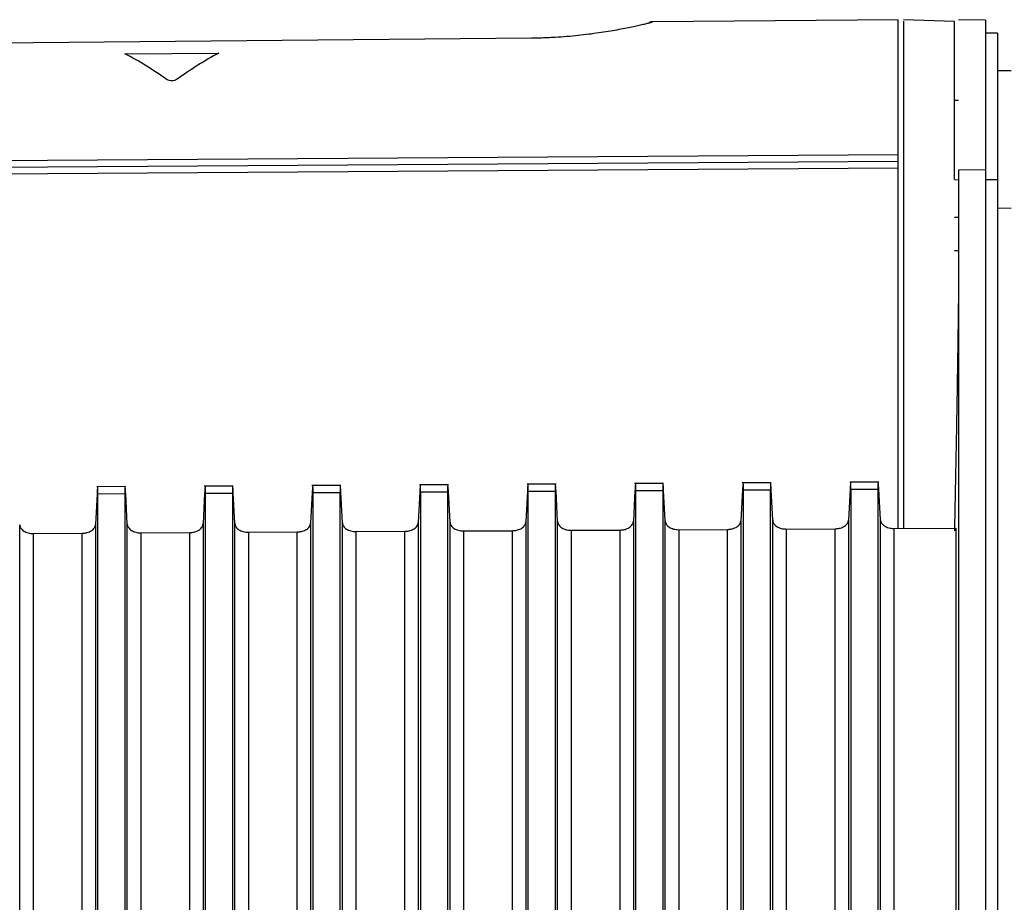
# Model space of a CAD drawing. Header units: millimetres. Extents: x -103 to 103, y -42 to 108.
# Tile 18 of 26: x -67 to -31, y 75 to 108. Entities that reach past the tile are written whole.
import ezdxf

# ---------------------------------------------------------------- set-up
doc = ezdxf.new("R2010")
doc.units = ezdxf.units.MM

msp = doc.modelspace()

# ---------------------------------------------------------------- linework, layer by layer
at = {"color": 7, "linetype": 'Continuous', "lineweight": 25}
for p, q in [((-34.7, 107.5), (-43.837, 107.42)), ((-34.7, 88.603), (-34.7, 107.5)), ((-32.6, 107.434), (-34.502, 107.5)), ((-31.449, 107.496), (-32.451, 107.487)), ((-31, 107), (-31.454, 107)), ((-31, 107), (-31, 19.866)), ((-48.333, 106.811), (-75.042, 106.562)), ((-63.45, 106.231), (-59.95, 106.26)), ((-30.5, 105.596), (-31, 105.6)), ((-32.449, 104.5), (-32.601, 104.5)), ((-88.2, 102.123), (-34.7, 102.486)), ((-88.2, 101.881), (-34.7, 102.239)), ((-34.7, 101.981), (-88.2, 101.629)), ((-31.45, 101.915), (-32.45, 101.908)), ((-32.6, 101.554), (-32.45, 101.547)), ((-31, 101.542), (-31.45, 101.542)), ((-30.5, 100.486), (-31, 100.489)), ((-32.45, 100.14), (-32.6, 100.14)), ((-32.6, 98.913), (-32.45, 98.921)), ((-63.417, 90.138), (-64.494, 90.132)), ((-59.417, 90.162), (-60.494, 90.156)), ((-55.417, 90.186), (-56.494, 90.179)), ((-51.417, 90.21), (-52.494, 90.203)), ((-47.417, 90.234), (-48.494, 90.227)), ((-43.417, 90.257), (-44.494, 90.251)), ((-39.417, 90.281), (-40.494, 90.275)), ((-35.417, 90.305), (-36.494, 90.299)), ((-64.482, 89.875), (-64.542, 88.73)), ((-63.45, 89.866), (-64.45, 89.86)), ((-64.45, 22.014), (-64.45, 89.86)), ((-63.45, 89.866), (-63.45, 22.008)), ((-63.359, 88.743), (-63.418, 89.881)), ((-60.482, 89.899), (-60.542, 88.754)), ((-59.45, 89.889), (-60.45, 89.884)), ((-60.45, 21.988), (-60.45, 89.884)), ((-59.45, 89.889), (-59.45, 21.982)), ((-59.359, 88.767), (-59.418, 89.905)), ((-56.482, 89.923), (-56.542, 88.778)), ((-55.45, 89.913), (-56.45, 89.907)), ((-56.45, 21.962), (-56.45, 89.907)), ((-55.45, 89.913), (-55.45, 21.956)), ((-55.359, 88.791), (-55.418, 89.929)), ((-52.482, 89.947), (-52.542, 88.802)), ((-51.45, 89.937), (-52.45, 89.931)), ((-52.45, 21.936), (-52.45, 89.931)), ((-51.45, 89.937), (-51.45, 21.93)), ((-51.359, 88.814), (-51.418, 89.953)), ((-48.482, 89.97), (-48.542, 88.825)), ((-47.45, 89.961), (-48.45, 89.955)), ((-48.45, 21.91), (-48.45, 89.955)), ((-47.45, 89.961), (-47.45, 21.904)), ((-47.359, 88.838), (-47.418, 89.977)), ((-44.482, 89.994), (-44.542, 88.849)), ((-43.45, 89.985), (-44.45, 89.979)), ((-44.45, 21.884), (-44.45, 89.979)), ((-43.45, 89.985), (-43.45, 21.878)), ((-43.359, 88.862), (-43.418, 90.001)), ((-40.482, 90.018), (-40.542, 88.873)), ((-39.45, 90.009), (-40.45, 90.003)), ((-40.45, 21.858), (-40.45, 90.003)), ((-39.45, 90.009), (-39.45, 21.852)), ((-39.359, 88.886), (-39.418, 90.024)), ((-36.482, 90.042), (-36.542, 88.897)), ((-35.45, 90.033), (-36.45, 90.027)), ((-36.45, 21.832), (-36.45, 90.027)), ((-35.45, 90.033), (-35.45, 21.826)), ((-35.359, 88.91), (-35.418, 90.048)), ((-34.855, 88.586), (-32.558, 88.6)), ((-66.855, 88.395), (-65.037, 88.406)), ((-62.855, 88.419), (-61.037, 88.43)), ((-58.855, 88.443), (-57.037, 88.454)), ((-54.855, 88.467), (-53.037, 88.477)), ((-50.855, 88.49), (-49.037, 88.501)), ((-46.855, 88.514), (-45.037, 88.525)), ((-42.855, 88.538), (-41.037, 88.549)), ((-38.855, 88.562), (-37.037, 88.573))]:
    msp.add_line(p, q, dxfattribs=at)
msp.add_arc((-43.834, 107.117), 0.3, 90.4997, 116.8446, dxfattribs=at)
for points, knots in [([(-43.837, 107.417), (-43.837, 107.416), (-43.839, 107.414), (-43.85, 107.408), (-43.868, 107.401), (-43.893, 107.393), (-43.941, 107.379), (-44.029, 107.355), (-44.18, 107.317), (-44.369, 107.273), (-44.67, 107.207), (-45.133, 107.116), (-45.697, 107.023), (-46.197, 106.955), (-46.595, 106.91), (-47.011, 106.871), (-47.396, 106.843), (-47.739, 106.826), (-48.035, 106.816), (-48.234, 106.813), (-48.333, 106.811)], [0, 0, 0, 0, 0.024992, 0.049995, 0.075048, 0.100193, 0.125469, 0.187815, 0.250592, 0.312805, 0.375278, 0.500118, 0.625164, 0.687828, 0.749908, 0.812857, 0.875156, 0.91703, 0.958569, 1, 1, 1, 1]), ([(-43.837, 107.42), (-43.872, 107.418), (-43.925, 107.414), (-43.969, 107.385), (-43.983, 107.375)], [0, 0, 0, 0, 0.667924, 1, 1, 1, 1]), ([(-34.5, 107.446), (-34.5, 107.446), (-34.5, 107.448), (-34.5, 106.893), (-34.5, 105.866), (-34.5, 104.368), (-34.5, 102.456), (-34.5, 100.165), (-34.5, 97.546), (-34.5, 94.654), (-34.5, 91.651), (-34.5, 89.577), (-34.5, 88.588)], [0, 0, 0, 0, 0.069617, 0.174023, 0.278428, 0.382833, 0.487239, 0.591644, 0.696049, 0.800455, 0.90486, 1, 1, 1, 1]), ([(-32.6, 101.554), (-32.6, 102.489), (-32.6, 103.329), (-32.6, 104.79), (-32.6, 105.411), (-32.6, 106.414), (-32.6, 106.795), (-32.6, 107.305), (-32.6, 107.434), (-32.6, 107.434)], [0, 0, 0, 0, 0.25, 0.25, 0.5, 0.5, 0.75, 0.75, 1, 1, 1, 1]), ([(-31.45, 107.483), (-31.45, 107.422), (-31.45, 107.298), (-31.45, 106.18), (-31.45, 104.449), (-31.45, 102.759), (-31.45, 101.915)], [0, 0, 0, 0, 0.243146, 0.49543, 0.747715, 1, 1, 1, 1]), ([(-61.529, 105.271), (-61.564, 105.245), (-61.63, 105.228), (-61.77, 105.227), (-61.837, 105.243), (-61.872, 105.268)], [0, 0, 0, 0, 0.5, 0.5, 1, 1, 1, 1]), ([(-31.45, 101.915), (-31.45, 101.411), (-31.45, 100.405), (-31.45, 98.886), (-31.45, 97.359), (-31.45, 95.824), (-31.45, 94.282), (-31.45, 92.732), (-31.45, 91.174), (-31.45, 89.608), (-31.45, 88.034), (-31.45, 86.453), (-31.45, 84.863), (-31.45, 83.266), (-31.45, 81.661), (-31.45, 79.645), (-31.45, 77.211), (-31.45, 74.348), (-31.45, 71.463), (-31.45, 68.555), (-31.45, 65.625), (-31.45, 62.673), (-31.45, 59.699), (-31.45, 57.698), (-31.45, 56.697)], [0, 0, 0, 0, 0.035723, 0.071442, 0.107157, 0.142869, 0.178579, 0.214288, 0.249996, 0.285704, 0.321413, 0.357124, 0.392837, 0.428554, 0.464275, 0.5, 0.562513, 0.625014, 0.687507, 0.749996, 0.812486, 0.87498, 0.937483, 1, 1, 1, 1]), ([(-32.45, 97.842), (-32.451, 97.705), (-32.454, 97.432), (-32.459, 97.014), (-32.464, 96.589), (-32.47, 96.158), (-32.476, 95.721), (-32.482, 95.277), (-32.489, 94.827), (-32.495, 94.37), (-32.503, 93.908), (-32.51, 93.44), (-32.518, 92.967), (-32.527, 92.488), (-32.535, 92.004), (-32.544, 91.515), (-32.554, 91.022), (-32.563, 90.523), (-32.574, 90.021), (-32.584, 89.514), (-32.595, 89.004), (-32.602, 88.661), (-32.606, 88.49)], [0, 0, 0, 0, 0.048417, 0.097, 0.14575, 0.194666, 0.243749, 0.292999, 0.342415, 0.391998, 0.441748, 0.491664, 0.541747, 0.591997, 0.642413, 0.692997, 0.743747, 0.794664, 0.845747, 0.896998, 0.948416, 1, 1, 1, 1]), ([(-64.47, 90.067), (-64.471, 90.055), (-64.473, 90.032), (-64.476, 89.987), (-64.479, 89.935), (-64.481, 89.895), (-64.482, 89.875)], [0, 0, 0, 0, 0.252454, 0.501812, 0.750258, 1, 1, 1, 1]), ([(-64.45, 89.86), (-64.451, 89.932), (-64.452, 90.077), (-64.456, 90.153), (-64.459, 90.131), (-64.46, 90.13)], [0, 0, 0, 0, 0.492469, 0.984729, 1, 1, 1, 1]), ([(-63.44, 90.136), (-63.441, 90.137), (-63.444, 90.159), (-63.448, 90.082), (-63.449, 89.938), (-63.45, 89.866)], [0, 0, 0, 0, 0.014823, 0.506349, 1, 1, 1, 1]), ([(-63.418, 89.881), (-63.419, 89.902), (-63.421, 89.942), (-63.424, 89.993), (-63.427, 90.039), (-63.429, 90.062), (-63.43, 90.074)], [0, 0, 0, 0, 0.251046, 0.499938, 0.748861, 1, 1, 1, 1]), ([(-60.47, 90.091), (-60.471, 90.079), (-60.473, 90.056), (-60.476, 90.011), (-60.479, 89.959), (-60.481, 89.919), (-60.482, 89.899)], [0, 0, 0, 0, 0.252454, 0.501812, 0.750258, 1, 1, 1, 1]), ([(-60.45, 89.884), (-60.451, 89.956), (-60.452, 90.1), (-60.456, 90.177), (-60.459, 90.154), (-60.46, 90.154)], [0, 0, 0, 0, 0.492468, 0.984726, 1, 1, 1, 1]), ([(-59.44, 90.16), (-59.441, 90.161), (-59.444, 90.183), (-59.448, 90.106), (-59.449, 89.962), (-59.45, 89.889)], [0, 0, 0, 0, 0.014826, 0.506351, 1, 1, 1, 1]), ([(-59.418, 89.905), (-59.419, 89.925), (-59.421, 89.966), (-59.424, 90.017), (-59.427, 90.062), (-59.429, 90.086), (-59.43, 90.098)], [0, 0, 0, 0, 0.251046, 0.499938, 0.748861, 1, 1, 1, 1]), ([(-56.47, 90.115), (-56.471, 90.103), (-56.473, 90.08), (-56.476, 90.035), (-56.479, 89.983), (-56.481, 89.943), (-56.482, 89.923)], [0, 0, 0, 0, 0.2524538, 0.5018119, 0.7502578, 1, 1, 1, 1]), ([(-56.45, 89.907), (-56.451, 89.98), (-56.452, 90.124), (-56.456, 90.201), (-56.459, 90.178), (-56.46, 90.178)], [0, 0, 0, 0, 0.492467, 0.984723, 1, 1, 1, 1]), ([(-55.44, 90.184), (-55.441, 90.184), (-55.444, 90.207), (-55.448, 90.13), (-55.449, 89.986), (-55.45, 89.913)], [0, 0, 0, 0, 0.014829, 0.506352, 1, 1, 1, 1]), ([(-55.418, 89.929), (-55.419, 89.949), (-55.421, 89.99), (-55.424, 90.041), (-55.427, 90.086), (-55.429, 90.11), (-55.43, 90.121)], [0, 0, 0, 0, 0.251046, 0.499938, 0.748861, 1, 1, 1, 1]), ([(-52.47, 90.139), (-52.471, 90.127), (-52.473, 90.104), (-52.476, 90.058), (-52.479, 90.007), (-52.481, 89.967), (-52.482, 89.947)], [0, 0, 0, 0, 0.252454, 0.501812, 0.750258, 1, 1, 1, 1]), ([(-52.45, 89.931), (-52.451, 90.004), (-52.452, 90.148), (-52.456, 90.225), (-52.459, 90.202), (-52.46, 90.201)], [0, 0, 0, 0, 0.492465, 0.98472, 1, 1, 1, 1]), ([(-51.44, 90.208), (-51.441, 90.208), (-51.444, 90.231), (-51.448, 90.153), (-51.449, 90.009), (-51.45, 89.937)], [0, 0, 0, 0, 0.014832, 0.506354, 1, 1, 1, 1]), ([(-51.418, 89.953), (-51.419, 89.973), (-51.421, 90.013), (-51.424, 90.065), (-51.427, 90.11), (-51.429, 90.134), (-51.43, 90.145)], [0, 0, 0, 0, 0.251046, 0.499938, 0.748861, 1, 1, 1, 1]), ([(-48.47, 90.163), (-48.471, 90.151), (-48.473, 90.127), (-48.476, 90.082), (-48.479, 90.031), (-48.481, 89.991), (-48.482, 89.97)], [0, 0, 0, 0, 0.252454, 0.501812, 0.750258, 1, 1, 1, 1]), ([(-48.45, 89.955), (-48.451, 90.027), (-48.452, 90.172), (-48.456, 90.249), (-48.459, 90.226), (-48.46, 90.225)], [0, 0, 0, 0, 0.492464, 0.984717, 1, 1, 1, 1]), ([(-47.44, 90.231), (-47.441, 90.232), (-47.444, 90.255), (-47.448, 90.177), (-47.449, 90.033), (-47.45, 89.961)], [0, 0, 0, 0, 0.0148351, 0.5063552, 1, 1, 1, 1]), ([(-47.418, 89.977), (-47.419, 89.997), (-47.421, 90.037), (-47.424, 90.089), (-47.427, 90.134), (-47.429, 90.157), (-47.43, 90.169)], [0, 0, 0, 0, 0.251046, 0.499938, 0.748861, 1, 1, 1, 1]), ([(-44.47, 90.187), (-44.471, 90.175), (-44.473, 90.151), (-44.476, 90.106), (-44.479, 90.055), (-44.481, 90.014), (-44.482, 89.994)], [0, 0, 0, 0, 0.252454, 0.501812, 0.750258, 1, 1, 1, 1]), ([(-44.45, 89.979), (-44.451, 90.051), (-44.452, 90.196), (-44.456, 90.273), (-44.459, 90.25), (-44.46, 90.249)], [0, 0, 0, 0, 0.492462, 0.984714, 1, 1, 1, 1]), ([(-43.44, 90.255), (-43.441, 90.256), (-43.444, 90.279), (-43.448, 90.201), (-43.449, 90.057), (-43.45, 89.985)], [0, 0, 0, 0, 0.014838, 0.506357, 1, 1, 1, 1]), ([(-43.418, 90.001), (-43.419, 90.021), (-43.421, 90.061), (-43.424, 90.113), (-43.427, 90.158), (-43.429, 90.181), (-43.43, 90.193)], [0, 0, 0, 0, 0.251046, 0.499938, 0.748861, 1, 1, 1, 1]), ([(-40.47, 90.21), (-40.471, 90.199), (-40.473, 90.175), (-40.476, 90.13), (-40.479, 90.079), (-40.481, 90.038), (-40.482, 90.018)], [0, 0, 0, 0, 0.252454, 0.5018121, 0.750258, 1, 1, 1, 1]), ([(-40.45, 90.003), (-40.451, 90.075), (-40.452, 90.22), (-40.456, 90.297), (-40.459, 90.274), (-40.46, 90.273)], [0, 0, 0, 0, 0.4924605, 0.9847107, 1, 1, 1, 1]), ([(-39.44, 90.279), (-39.441, 90.28), (-39.444, 90.303), (-39.448, 90.225), (-39.449, 90.081), (-39.45, 90.009)], [0, 0, 0, 0, 0.014841, 0.506358, 1, 1, 1, 1]), ([(-39.418, 90.024), (-39.419, 90.045), (-39.421, 90.085), (-39.424, 90.137), (-39.427, 90.182), (-39.429, 90.205), (-39.43, 90.217)], [0, 0, 0, 0, 0.251046, 0.499938, 0.748861, 1, 1, 1, 1]), ([(-36.47, 90.234), (-36.471, 90.222), (-36.473, 90.199), (-36.476, 90.154), (-36.479, 90.102), (-36.481, 90.062), (-36.482, 90.042)], [0, 0, 0, 0, 0.252454, 0.501812, 0.750258, 1, 1, 1, 1]), ([(-36.45, 90.027), (-36.451, 90.099), (-36.452, 90.244), (-36.456, 90.32), (-36.459, 90.298), (-36.46, 90.297)], [0, 0, 0, 0, 0.492459, 0.984708, 1, 1, 1, 1]), ([(-35.44, 90.303), (-35.441, 90.304), (-35.444, 90.326), (-35.448, 90.249), (-35.449, 90.105), (-35.45, 90.033)], [0, 0, 0, 0, 0.014844, 0.50636, 1, 1, 1, 1]), ([(-35.418, 90.048), (-35.419, 90.069), (-35.421, 90.109), (-35.424, 90.16), (-35.427, 90.206), (-35.429, 90.229), (-35.43, 90.241)], [0, 0, 0, 0, 0.251046, 0.499938, 0.748861, 1, 1, 1, 1]), ([(-67.359, 54.768), (-67.359, 55.33), (-67.359, 56.455), (-67.359, 58.134), (-67.359, 59.806), (-67.359, 61.472), (-67.359, 63.131), (-67.359, 64.783), (-67.359, 66.429), (-67.359, 68.068), (-67.359, 69.699), (-67.359, 71.324), (-67.359, 72.942), (-67.359, 74.552), (-67.359, 76.156), (-67.359, 77.752), (-67.359, 79.341), (-67.359, 80.923), (-67.359, 82.497), (-67.359, 84.064), (-67.359, 85.624), (-67.359, 87.176), (-67.359, 88.205), (-67.359, 88.719)], [0, 0, 0, 0, 0.047547, 0.095105, 0.142672, 0.190249, 0.237835, 0.285429, 0.33303, 0.380639, 0.428255, 0.475878, 0.523506, 0.571139, 0.618778, 0.66642, 0.714067, 0.761717, 0.80937, 0.857025, 0.904682, 0.952341, 1, 1, 1, 1]), ([(-67.359, 88.719), (-67.357, 88.705), (-67.354, 88.676), (-67.339, 88.634), (-67.313, 88.587), (-67.271, 88.537), (-67.208, 88.488), (-67.132, 88.447), (-67.046, 88.418), (-66.952, 88.398), (-66.887, 88.396), (-66.855, 88.395)], [0, 0, 0, 0, 0.082041, 0.165158, 0.250685, 0.372994, 0.499847, 0.621098, 0.749234, 0.87388, 1, 1, 1, 1]), ([(-65.037, 88.406), (-65.016, 88.407), (-64.974, 88.408), (-64.911, 88.417), (-64.841, 88.433), (-64.765, 88.459), (-64.691, 88.499), (-64.629, 88.548), (-64.583, 88.604), (-64.55, 88.666), (-64.544, 88.708), (-64.542, 88.73)], [0, 0, 0, 0, 0.0819924, 0.1650963, 0.250641, 0.372895, 0.4998387, 0.6210603, 0.7492269, 0.8737898, 1, 1, 1, 1]), ([(-64.542, 88.73), (-64.542, 88.216), (-64.542, 87.187), (-64.542, 85.635), (-64.542, 84.075), (-64.542, 82.508), (-64.542, 80.934), (-64.542, 79.352), (-64.542, 77.763), (-64.542, 76.167), (-64.542, 74.563), (-64.542, 72.952), (-64.542, 71.335), (-64.542, 69.71), (-64.542, 68.078), (-64.542, 66.439), (-64.542, 64.794), (-64.542, 63.142), (-64.542, 61.482), (-64.542, 59.817), (-64.542, 58.144), (-64.542, 56.465), (-64.542, 55.341), (-64.542, 54.778)], [0, 0, 0, 0, 0.047659, 0.095318, 0.142975, 0.19063, 0.238283, 0.285933, 0.33358, 0.381223, 0.428861, 0.476495, 0.524123, 0.571745, 0.619361, 0.66697, 0.714572, 0.762166, 0.809751, 0.857328, 0.904895, 0.952453, 1, 1, 1, 1]), ([(-63.359, 54.791), (-63.359, 55.353), (-63.359, 56.478), (-63.359, 58.157), (-63.359, 59.829), (-63.359, 61.495), (-63.359, 63.154), (-63.359, 64.807), (-63.359, 66.452), (-63.359, 68.091), (-63.359, 69.723), (-63.359, 71.347), (-63.359, 72.965), (-63.359, 74.576), (-63.359, 76.179), (-63.359, 77.776), (-63.359, 79.365), (-63.359, 80.947), (-63.359, 82.521), (-63.359, 84.088), (-63.359, 85.647), (-63.359, 87.2), (-63.359, 88.229), (-63.359, 88.743)], [0, 0, 0, 0, 0.047547, 0.095105, 0.142672, 0.190249, 0.237835, 0.285429, 0.33303, 0.380639, 0.428255, 0.475878, 0.523506, 0.571139, 0.618777, 0.66642, 0.714067, 0.761717, 0.80937, 0.857025, 0.904682, 0.952341, 1, 1, 1, 1]), ([(-63.359, 88.743), (-63.357, 88.729), (-63.354, 88.7), (-63.339, 88.658), (-63.313, 88.611), (-63.271, 88.56), (-63.208, 88.512), (-63.132, 88.471), (-63.046, 88.442), (-62.952, 88.422), (-62.887, 88.42), (-62.855, 88.419)], [0, 0, 0, 0, 0.0820414, 0.1651579, 0.2506846, 0.3729936, 0.4998473, 0.6210982, 0.7492342, 0.8738802, 1, 1, 1, 1]), ([(-61.037, 88.43), (-61.016, 88.43), (-60.974, 88.432), (-60.911, 88.441), (-60.841, 88.456), (-60.765, 88.483), (-60.691, 88.523), (-60.629, 88.572), (-60.583, 88.628), (-60.55, 88.69), (-60.544, 88.732), (-60.542, 88.754)], [0, 0, 0, 0, 0.081992, 0.165096, 0.250641, 0.372895, 0.499839, 0.62106, 0.749227, 0.87379, 1, 1, 1, 1]), ([(-60.542, 88.754), (-60.542, 88.24), (-60.542, 87.211), (-60.542, 85.658), (-60.542, 84.099), (-60.542, 82.532), (-60.542, 80.957), (-60.542, 79.376), (-60.542, 77.786), (-60.542, 76.19), (-60.542, 74.587), (-60.542, 72.976), (-60.542, 71.358), (-60.542, 69.733), (-60.542, 68.101), (-60.542, 66.463), (-60.542, 64.817), (-60.542, 63.165), (-60.542, 61.506), (-60.542, 59.84), (-60.542, 58.167), (-60.542, 56.488), (-60.542, 55.364), (-60.542, 54.801)], [0, 0, 0, 0, 0.047659, 0.095318, 0.142975, 0.19063, 0.238283, 0.285933, 0.33358, 0.381223, 0.428861, 0.476495, 0.524123, 0.571745, 0.619361, 0.66697, 0.714572, 0.762166, 0.809751, 0.857328, 0.904895, 0.952453, 1, 1, 1, 1]), ([(-59.359, 54.814), (-59.359, 55.376), (-59.359, 56.501), (-59.359, 58.18), (-59.359, 59.852), (-59.359, 61.518), (-59.359, 63.177), (-59.359, 64.83), (-59.359, 66.475), (-59.359, 68.114), (-59.359, 69.746), (-59.359, 71.371), (-59.359, 72.989), (-59.359, 74.599), (-59.359, 76.203), (-59.359, 77.799), (-59.359, 79.388), (-59.359, 80.97), (-59.359, 82.545), (-59.359, 84.112), (-59.359, 85.671), (-59.359, 87.224), (-59.359, 88.252), (-59.359, 88.767)], [0, 0, 0, 0, 0.0475473, 0.0951049, 0.1426723, 0.1902491, 0.2378346, 0.2854285, 0.3330302, 0.3806393, 0.4282552, 0.4758775, 0.5235056, 0.5711391, 0.6187775, 0.6664202, 0.7140668, 0.7617168, 0.8093697, 0.8570249, 0.9046821, 0.9523406, 1, 1, 1, 1]), ([(-59.359, 88.767), (-59.357, 88.753), (-59.354, 88.724), (-59.339, 88.682), (-59.313, 88.635), (-59.271, 88.584), (-59.208, 88.535), (-59.132, 88.495), (-59.046, 88.465), (-58.952, 88.446), (-58.887, 88.444), (-58.855, 88.443)], [0, 0, 0, 0, 0.0820414, 0.1651579, 0.2506845, 0.3729936, 0.4998473, 0.6210982, 0.7492342, 0.8738802, 1, 1, 1, 1]), ([(-57.037, 88.454), (-57.016, 88.454), (-56.974, 88.456), (-56.911, 88.465), (-56.841, 88.48), (-56.765, 88.507), (-56.691, 88.547), (-56.629, 88.596), (-56.583, 88.652), (-56.55, 88.713), (-56.544, 88.756), (-56.542, 88.778)], [0, 0, 0, 0, 0.081992, 0.165096, 0.250641, 0.372895, 0.499839, 0.62106, 0.749227, 0.87379, 1, 1, 1, 1]), ([(-56.542, 88.778), (-56.542, 88.263), (-56.542, 87.235), (-56.542, 85.682), (-56.542, 84.123), (-56.542, 82.556), (-56.542, 80.981), (-56.542, 79.399), (-56.542, 77.81), (-56.542, 76.214), (-56.542, 74.61), (-56.542, 72.999), (-56.542, 71.382), (-56.542, 69.757), (-56.542, 68.125), (-56.542, 66.486), (-56.542, 64.84), (-56.542, 63.188), (-56.542, 61.529), (-56.542, 59.863), (-56.542, 58.19), (-56.542, 56.511), (-56.542, 55.387), (-56.542, 54.824)], [0, 0, 0, 0, 0.047659, 0.095318, 0.142975, 0.19063, 0.238283, 0.285933, 0.33358, 0.381223, 0.428861, 0.476495, 0.524123, 0.571745, 0.619361, 0.66697, 0.714572, 0.762166, 0.809751, 0.857328, 0.904895, 0.952453, 1, 1, 1, 1]), ([(-55.359, 54.837), (-55.359, 55.399), (-55.359, 56.524), (-55.359, 58.203), (-55.359, 59.876), (-55.359, 61.541), (-55.359, 63.201), (-55.359, 64.853), (-55.359, 66.499), (-55.359, 68.138), (-55.359, 69.769), (-55.359, 71.394), (-55.359, 73.012), (-55.359, 74.623), (-55.359, 76.226), (-55.359, 77.823), (-55.359, 79.412), (-55.359, 80.994), (-55.359, 82.568), (-55.359, 84.136), (-55.359, 85.695), (-55.359, 87.248), (-55.359, 88.276), (-55.359, 88.791)], [0, 0, 0, 0, 0.047547, 0.095105, 0.142672, 0.190249, 0.237835, 0.285428, 0.33303, 0.380639, 0.428255, 0.475877, 0.523506, 0.571139, 0.618777, 0.66642, 0.714067, 0.761717, 0.80937, 0.857025, 0.904682, 0.952341, 1, 1, 1, 1]), ([(-55.359, 88.791), (-55.357, 88.776), (-55.354, 88.748), (-55.339, 88.706), (-55.313, 88.659), (-55.271, 88.608), (-55.208, 88.559), (-55.132, 88.519), (-55.046, 88.489), (-54.952, 88.47), (-54.887, 88.468), (-54.855, 88.467)], [0, 0, 0, 0, 0.082041, 0.165158, 0.250685, 0.372994, 0.499847, 0.621098, 0.749234, 0.87388, 1, 1, 1, 1]), ([(-53.037, 88.477), (-53.016, 88.478), (-52.974, 88.479), (-52.911, 88.488), (-52.841, 88.504), (-52.765, 88.531), (-52.691, 88.571), (-52.629, 88.62), (-52.583, 88.676), (-52.55, 88.737), (-52.544, 88.78), (-52.542, 88.802)], [0, 0, 0, 0, 0.081992, 0.165096, 0.250641, 0.372895, 0.499839, 0.62106, 0.749227, 0.87379, 1, 1, 1, 1]), ([(-52.542, 88.802), (-52.542, 88.287), (-52.542, 87.259), (-52.542, 85.706), (-52.542, 84.146), (-52.542, 82.579), (-52.542, 81.005), (-52.542, 79.423), (-52.542, 77.834), (-52.542, 76.237), (-52.542, 74.634), (-52.542, 73.023), (-52.542, 71.405), (-52.542, 69.78), (-52.542, 68.148), (-52.542, 66.509), (-52.542, 64.864), (-52.542, 63.211), (-52.542, 61.552), (-52.542, 59.886), (-52.542, 58.213), (-52.542, 56.535), (-52.542, 55.41), (-52.542, 54.847)], [0, 0, 0, 0, 0.047659, 0.095318, 0.142975, 0.190631, 0.238283, 0.285933, 0.33358, 0.381223, 0.428861, 0.476495, 0.524123, 0.571745, 0.619361, 0.66697, 0.714572, 0.762166, 0.809751, 0.857328, 0.904895, 0.952453, 1, 1, 1, 1]), ([(-51.359, 54.86), (-51.359, 55.422), (-51.359, 56.547), (-51.359, 58.226), (-51.359, 59.899), (-51.359, 61.565), (-51.359, 63.224), (-51.359, 64.876), (-51.359, 66.522), (-51.359, 68.161), (-51.359, 69.793), (-51.359, 71.418), (-51.359, 73.036), (-51.359, 74.646), (-51.359, 76.25), (-51.359, 77.846), (-51.359, 79.436), (-51.359, 81.018), (-51.359, 82.592), (-51.359, 84.159), (-51.359, 85.719), (-51.359, 87.271), (-51.359, 88.3), (-51.359, 88.814)], [0, 0, 0, 0, 0.047547, 0.095105, 0.142672, 0.190249, 0.237835, 0.285428, 0.33303, 0.380639, 0.428255, 0.475877, 0.523506, 0.571139, 0.618777, 0.66642, 0.714067, 0.761717, 0.80937, 0.857025, 0.904682, 0.952341, 1, 1, 1, 1]), ([(-51.359, 88.814), (-51.357, 88.8), (-51.354, 88.772), (-51.339, 88.73), (-51.313, 88.683), (-51.271, 88.632), (-51.208, 88.583), (-51.132, 88.542), (-51.046, 88.513), (-50.952, 88.493), (-50.887, 88.491), (-50.855, 88.49)], [0, 0, 0, 0, 0.082041, 0.165158, 0.250685, 0.372994, 0.499847, 0.621098, 0.749234, 0.87388, 1, 1, 1, 1]), ([(-49.037, 88.501), (-49.016, 88.502), (-48.974, 88.503), (-48.911, 88.512), (-48.841, 88.528), (-48.765, 88.555), (-48.691, 88.595), (-48.629, 88.644), (-48.583, 88.7), (-48.55, 88.761), (-48.544, 88.804), (-48.542, 88.825)], [0, 0, 0, 0, 0.081992, 0.165096, 0.250641, 0.372895, 0.499839, 0.62106, 0.749227, 0.87379, 1, 1, 1, 1]), ([(-48.542, 88.825), (-48.542, 88.311), (-48.542, 87.282), (-48.542, 85.73), (-48.542, 84.17), (-48.542, 82.603), (-48.542, 81.028), (-48.542, 79.446), (-48.542, 77.857), (-48.542, 76.261), (-48.542, 74.657), (-48.542, 73.046), (-48.542, 71.428), (-48.542, 69.803), (-48.542, 68.171), (-48.542, 66.533), (-48.542, 64.887), (-48.542, 63.234), (-48.542, 61.575), (-48.542, 59.909), (-48.542, 58.236), (-48.542, 56.558), (-48.542, 55.433), (-48.542, 54.87)], [0, 0, 0, 0, 0.0476595, 0.0953181, 0.1429752, 0.1906305, 0.2382834, 0.2859334, 0.3335801, 0.3812228, 0.4288612, 0.4764947, 0.5241228, 0.5717451, 0.619361, 0.66697, 0.7145717, 0.7621656, 0.8097511, 0.8573278, 0.9048952, 0.9524527, 1, 1, 1, 1]), ([(-47.359, 54.883), (-47.359, 55.445), (-47.359, 56.57), (-47.359, 58.249), (-47.359, 59.922), (-47.359, 61.588), (-47.359, 63.247), (-47.359, 64.9), (-47.359, 66.545), (-47.359, 68.184), (-47.359, 69.816), (-47.359, 71.441), (-47.359, 73.059), (-47.359, 74.67), (-47.359, 76.273), (-47.359, 77.87), (-47.359, 79.459), (-47.359, 81.041), (-47.359, 82.616), (-47.359, 84.183), (-47.359, 85.743), (-47.359, 87.295), (-47.359, 88.324), (-47.359, 88.838)], [0, 0, 0, 0, 0.047547, 0.095105, 0.142672, 0.190249, 0.237835, 0.285428, 0.33303, 0.380639, 0.428255, 0.475877, 0.523506, 0.571139, 0.618777, 0.66642, 0.714067, 0.761717, 0.80937, 0.857025, 0.904682, 0.952341, 1, 1, 1, 1]), ([(-47.359, 88.838), (-47.357, 88.824), (-47.354, 88.796), (-47.339, 88.754), (-47.313, 88.706), (-47.271, 88.656), (-47.208, 88.607), (-47.132, 88.566), (-47.046, 88.537), (-46.952, 88.517), (-46.887, 88.515), (-46.855, 88.514)], [0, 0, 0, 0, 0.082041, 0.165158, 0.250685, 0.372994, 0.499847, 0.621098, 0.749234, 0.87388, 1, 1, 1, 1]), ([(-45.037, 88.525), (-45.016, 88.526), (-44.974, 88.527), (-44.911, 88.536), (-44.841, 88.552), (-44.765, 88.579), (-44.691, 88.618), (-44.629, 88.668), (-44.583, 88.724), (-44.55, 88.785), (-44.544, 88.828), (-44.542, 88.849)], [0, 0, 0, 0, 0.081992, 0.165096, 0.250641, 0.372895, 0.499839, 0.62106, 0.749227, 0.87379, 1, 1, 1, 1]), ([(-44.542, 88.849), (-44.542, 88.335), (-44.542, 87.306), (-44.542, 85.753), (-44.542, 84.194), (-44.542, 82.627), (-44.542, 81.052), (-44.542, 79.47), (-44.542, 77.881), (-44.542, 76.284), (-44.542, 74.681), (-44.542, 73.07), (-44.542, 71.452), (-44.542, 69.827), (-44.542, 68.195), (-44.542, 66.556), (-44.542, 64.91), (-44.542, 63.258), (-44.542, 61.598), (-44.542, 59.932), (-44.542, 58.26), (-44.542, 56.581), (-44.542, 55.456), (-44.542, 54.893)], [0, 0, 0, 0, 0.047659, 0.095318, 0.142975, 0.190631, 0.238283, 0.285933, 0.33358, 0.381223, 0.428861, 0.476495, 0.524123, 0.571745, 0.619361, 0.66697, 0.714572, 0.762166, 0.809751, 0.857328, 0.904895, 0.952453, 1, 1, 1, 1]), ([(-43.359, 54.906), (-43.359, 55.468), (-43.359, 56.593), (-43.359, 58.272), (-43.359, 59.945), (-43.359, 61.611), (-43.359, 63.27), (-43.359, 64.923), (-43.359, 66.569), (-43.359, 68.207), (-43.359, 69.839), (-43.359, 71.464), (-43.359, 73.082), (-43.359, 74.693), (-43.359, 76.297), (-43.359, 77.894), (-43.359, 79.483), (-43.359, 81.065), (-43.359, 82.639), (-43.359, 84.207), (-43.359, 85.766), (-43.359, 87.319), (-43.359, 88.348), (-43.359, 88.862)], [0, 0, 0, 0, 0.047547, 0.095105, 0.142672, 0.190249, 0.237835, 0.285428, 0.33303, 0.380639, 0.428255, 0.475877, 0.523505, 0.571139, 0.618777, 0.66642, 0.714067, 0.761717, 0.80937, 0.857025, 0.904682, 0.952341, 1, 1, 1, 1]), ([(-43.359, 88.862), (-43.357, 88.848), (-43.354, 88.82), (-43.339, 88.777), (-43.313, 88.73), (-43.271, 88.68), (-43.208, 88.631), (-43.132, 88.59), (-43.046, 88.561), (-42.952, 88.541), (-42.887, 88.539), (-42.855, 88.538)], [0, 0, 0, 0, 0.082041, 0.165158, 0.250685, 0.372994, 0.499847, 0.621098, 0.749234, 0.87388, 1, 1, 1, 1]), ([(-41.037, 88.549), (-41.016, 88.55), (-40.974, 88.551), (-40.911, 88.56), (-40.841, 88.576), (-40.765, 88.603), (-40.691, 88.642), (-40.629, 88.691), (-40.583, 88.748), (-40.55, 88.809), (-40.544, 88.852), (-40.542, 88.873)], [0, 0, 0, 0, 0.0819924, 0.1650963, 0.250641, 0.372895, 0.4998387, 0.6210604, 0.7492269, 0.8737898, 1, 1, 1, 1]), ([(-40.542, 88.873), (-40.542, 88.359), (-40.542, 87.33), (-40.542, 85.777), (-40.542, 84.218), (-40.542, 82.65), (-40.542, 81.076), (-40.542, 79.494), (-40.542, 77.904), (-40.542, 76.308), (-40.542, 74.704), (-40.542, 73.093), (-40.542, 71.475), (-40.542, 69.85), (-40.542, 68.218), (-40.542, 66.579), (-40.542, 64.933), (-40.542, 63.281), (-40.542, 61.621), (-40.542, 59.955), (-40.542, 58.283), (-40.542, 56.604), (-40.542, 55.479), (-40.542, 54.916)], [0, 0, 0, 0, 0.047659, 0.095318, 0.142975, 0.190631, 0.238283, 0.285934, 0.33358, 0.381223, 0.428861, 0.476495, 0.524123, 0.571745, 0.619361, 0.66697, 0.714572, 0.762166, 0.809751, 0.857328, 0.904895, 0.952453, 1, 1, 1, 1]), ([(-39.359, 54.929), (-39.359, 55.491), (-39.359, 56.616), (-39.359, 58.295), (-39.359, 59.968), (-39.359, 61.634), (-39.359, 63.293), (-39.359, 64.946), (-39.359, 66.592), (-39.359, 68.231), (-39.359, 69.863), (-39.359, 71.488), (-39.359, 73.106), (-39.359, 74.717), (-39.359, 76.321), (-39.359, 77.917), (-39.359, 79.506), (-39.359, 81.088), (-39.359, 82.663), (-39.359, 84.23), (-39.359, 85.79), (-39.359, 87.343), (-39.359, 88.372), (-39.359, 88.886)], [0, 0, 0, 0, 0.047547, 0.095105, 0.142672, 0.190249, 0.237835, 0.285428, 0.33303, 0.380639, 0.428255, 0.475877, 0.523505, 0.571139, 0.618777, 0.66642, 0.714067, 0.761717, 0.80937, 0.857025, 0.904682, 0.952341, 1, 1, 1, 1]), ([(-39.359, 88.886), (-39.357, 88.872), (-39.354, 88.843), (-39.339, 88.801), (-39.313, 88.754), (-39.271, 88.704), (-39.208, 88.655), (-39.132, 88.614), (-39.046, 88.585), (-38.952, 88.565), (-38.887, 88.563), (-38.855, 88.562)], [0, 0, 0, 0, 0.082041, 0.165158, 0.250685, 0.372994, 0.499847, 0.621098, 0.749234, 0.87388, 1, 1, 1, 1]), ([(-37.037, 88.573), (-37.016, 88.574), (-36.974, 88.575), (-36.911, 88.584), (-36.841, 88.6), (-36.765, 88.626), (-36.691, 88.666), (-36.629, 88.715), (-36.583, 88.771), (-36.55, 88.833), (-36.544, 88.875), (-36.542, 88.897)], [0, 0, 0, 0, 0.081992, 0.165096, 0.250641, 0.372895, 0.499839, 0.62106, 0.749227, 0.87379, 1, 1, 1, 1]), ([(-36.542, 88.897), (-36.542, 88.383), (-36.542, 87.354), (-36.542, 85.801), (-36.542, 84.241), (-36.542, 82.674), (-36.542, 81.099), (-36.542, 79.517), (-36.542, 77.928), (-36.542, 76.331), (-36.542, 74.727), (-36.542, 73.117), (-36.542, 71.499), (-36.542, 69.873), (-36.542, 68.241), (-36.542, 66.602), (-36.542, 64.957), (-36.542, 63.304), (-36.542, 61.645), (-36.542, 59.979), (-36.542, 58.306), (-36.542, 56.627), (-36.542, 55.502), (-36.542, 54.939)], [0, 0, 0, 0, 0.04766, 0.095318, 0.142975, 0.190631, 0.238284, 0.285934, 0.33358, 0.381223, 0.428861, 0.476495, 0.524123, 0.571745, 0.619361, 0.66697, 0.714572, 0.762166, 0.809751, 0.857328, 0.904895, 0.952453, 1, 1, 1, 1]), ([(-35.359, 54.952), (-35.359, 55.514), (-35.359, 56.639), (-35.359, 58.318), (-35.359, 59.991), (-35.359, 61.657), (-35.359, 63.317), (-35.359, 64.969), (-35.359, 66.615), (-35.359, 68.254), (-35.359, 69.886), (-35.359, 71.511), (-35.359, 73.129), (-35.359, 74.74), (-35.359, 76.344), (-35.359, 77.941), (-35.359, 79.53), (-35.359, 81.112), (-35.359, 82.687), (-35.359, 84.254), (-35.359, 85.814), (-35.359, 87.367), (-35.359, 88.395), (-35.359, 88.91)], [0, 0, 0, 0, 0.047547, 0.095105, 0.142672, 0.190249, 0.237835, 0.285428, 0.33303, 0.380639, 0.428255, 0.475877, 0.523505, 0.571139, 0.618777, 0.66642, 0.714067, 0.761717, 0.80937, 0.857025, 0.904682, 0.952341, 1, 1, 1, 1]), ([(-35.359, 88.91), (-35.357, 88.896), (-35.354, 88.867), (-35.339, 88.825), (-35.313, 88.778), (-35.271, 88.727), (-35.208, 88.679), (-35.132, 88.638), (-35.046, 88.609), (-34.952, 88.589), (-34.887, 88.587), (-34.855, 88.586)], [0, 0, 0, 0, 0.082041, 0.165158, 0.250685, 0.372994, 0.499847, 0.621098, 0.749234, 0.87388, 1, 1, 1, 1])]:
    msp.add_open_spline(points, degree=3, knots=knots, dxfattribs=at)
for points in [[(-43.837, 107.42), (-43.837, 107.42), (-43.837, 107.419), (-43.837, 107.417)], [(-61.872, 105.268), (-62.398, 105.642), (-62.924, 105.963), (-63.45, 106.231)], [(-59.95, 106.26), (-60.477, 105.983), (-61.003, 105.653), (-61.529, 105.271)], [(-32.45, 101.908), (-32.45, 100.562), (-32.45, 99.207), (-32.45, 97.842)], [(-32.45, 97.842), (-32.45, 84.944), (-32.45, 71.195), (-32.45, 56.691)], [(-32.558, 88.6), (-32.558, 77.825), (-32.558, 66.489), (-32.558, 54.648)], [(-66.855, 88.395), (-66.855, 77.622), (-66.855, 66.289), (-66.855, 54.45)], [(-65.037, 54.46), (-65.037, 66.3), (-65.037, 77.633), (-65.037, 88.406)], [(-62.855, 88.419), (-62.855, 77.646), (-62.855, 66.312), (-62.855, 54.473)], [(-61.037, 54.483), (-61.037, 66.323), (-61.037, 77.656), (-61.037, 88.43)], [(-58.855, 88.443), (-58.855, 77.669), (-58.855, 66.336), (-58.855, 54.496)], [(-57.037, 54.506), (-57.037, 66.346), (-57.037, 77.68), (-57.037, 88.454)], [(-54.855, 88.467), (-54.855, 77.693), (-54.855, 66.359), (-54.855, 54.519)], [(-53.037, 54.529), (-53.037, 66.369), (-53.037, 77.703), (-53.037, 88.477)], [(-50.855, 88.49), (-50.855, 77.716), (-50.855, 66.382), (-50.855, 54.542)], [(-49.037, 54.552), (-49.037, 66.393), (-49.037, 77.727), (-49.037, 88.501)], [(-46.855, 88.514), (-46.855, 77.74), (-46.855, 66.405), (-46.855, 54.565)], [(-45.037, 54.575), (-45.037, 66.416), (-45.037, 77.75), (-45.037, 88.525)], [(-42.855, 88.538), (-42.855, 77.763), (-42.855, 66.429), (-42.855, 54.588)], [(-41.037, 54.598), (-41.037, 66.439), (-41.037, 77.774), (-41.037, 88.549)], [(-38.855, 88.562), (-38.855, 77.787), (-38.855, 66.452), (-38.855, 54.611)], [(-37.037, 54.621), (-37.037, 66.462), (-37.037, 77.798), (-37.037, 88.573)], [(-34.855, 88.586), (-34.855, 77.81), (-34.855, 66.475), (-34.855, 54.634)]]:
    msp.add_open_spline(points, degree=3, dxfattribs=at)

doc.saveas('drawing.dxf')
